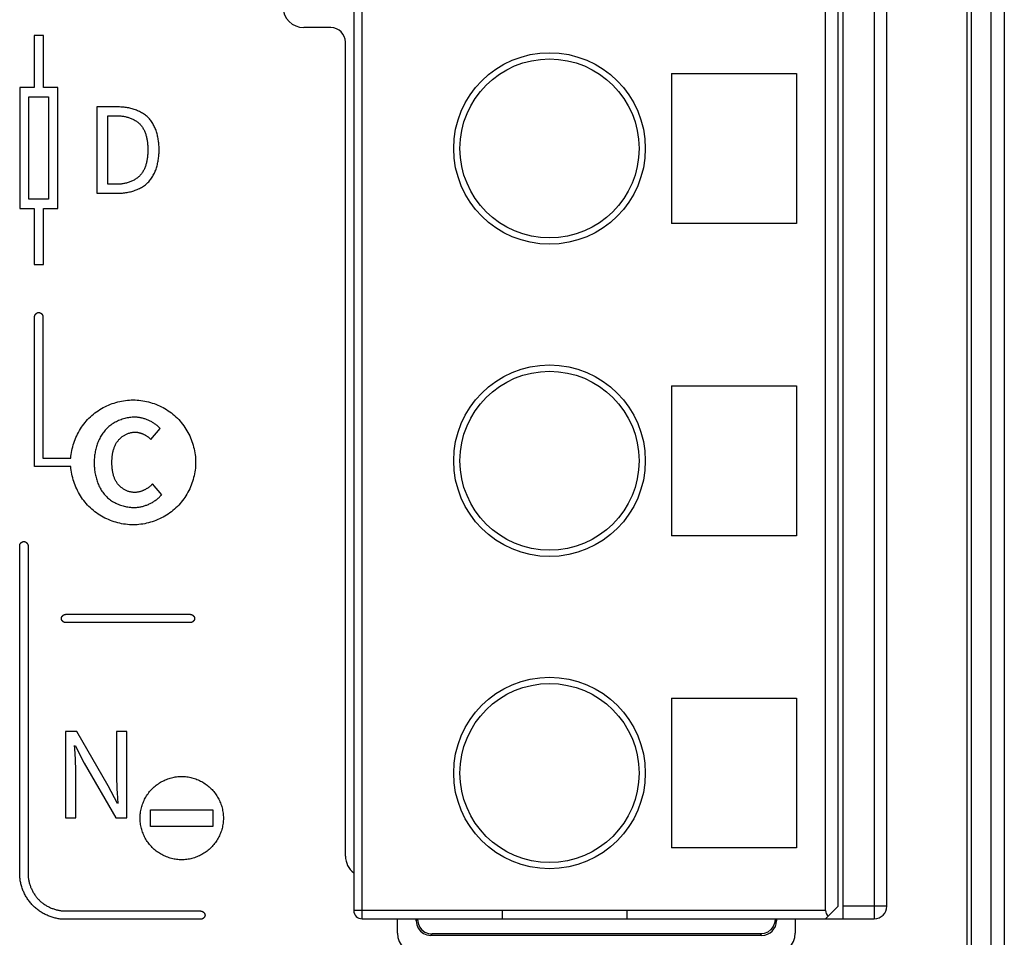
# Model space of a CAD drawing. Header units: millimetres. Extents: x -245 to 2192, y -983 to -162.
# Tile 25 of 48: x 1376 to 1400, y -488 to -466. Entities that reach past the tile are written whole.
import ezdxf

# ---------------------------------------------------------------- set-up
doc = ezdxf.new("R2010")
doc.units = ezdxf.units.MM
doc.header["$LTSCALE"] = 30.734
doc.layers.get('0').update_dxf_attribs({"linetype": 'CONTINUOUS'})
doc.layers.add('00_COMPONENTS', color=7, linetype='CONTINUOUS')

msp = doc.modelspace()

# ---------------------------------------------------------------- linework, layer by layer
at = {"color": 7, "linetype": 'Continuous'}
for p, q in [((1398.777, -514.227), (1398.777, -381.653)), ((1398.875, -514.227), (1398.875, -381.653)), ((1399.344, -381.653), (1399.344, -511.915)), ((1399.666, -381.653), (1399.666, -511.915)), ((1376.369, -466.803), (1376.369, -468.054)), ((1376.592, -466.803), (1376.369, -466.803)), ((1376.592, -468.054), (1376.592, -466.803)), ((1376.023, -468.054), (1376.023, -470.956)), ((1376.369, -468.054), (1376.023, -468.054)), ((1376.939, -468.054), (1376.592, -468.054)), ((1376.939, -470.956), (1376.939, -468.054)), ((1376.246, -470.733), (1376.246, -468.277)), ((1376.246, -468.277), (1376.715, -468.277)), ((1376.715, -468.277), (1376.715, -470.733)), ((1377.875, -468.519), (1377.875, -470.588)), ((1378.394, -468.519), (1377.875, -468.519)), ((1378.138, -470.373), (1378.138, -468.731)), ((1378.138, -468.731), (1378.372, -468.731)), ((1378.372, -470.373), (1378.138, -470.373)), ((1377.875, -470.588), (1378.406, -470.588)), ((1376.023, -470.956), (1376.369, -470.956)), ((1376.715, -470.733), (1376.246, -470.733)), ((1376.369, -470.956), (1376.369, -472.304)), ((1376.592, -472.304), (1376.592, -470.956)), ((1376.592, -470.956), (1376.939, -470.956)), ((1376.369, -472.304), (1376.592, -472.304)), ((1376.381, -477.153), (1376.381, -473.553)), ((1376.581, -473.553), (1376.581, -476.953)), ((1379.175, -476.503), (1379.395, -476.238)), ((1376.581, -476.953), (1377.251, -476.953)), ((1377.251, -477.153), (1376.381, -477.153)), ((1379.434, -477.83), (1379.214, -477.57)), ((1376.023, -486.928), (1376.023, -479.053)), ((1376.223, -479.053), (1376.223, -486.928)), ((1377.123, -480.703), (1380.123, -480.703)), ((1380.123, -480.903), (1377.123, -480.903)), ((1377.123, -483.519), (1377.123, -485.588)), ((1377.394, -483.519), (1377.123, -483.519)), ((1378.147, -484.823), (1377.394, -483.519)), ((1378.348, -483.519), (1378.348, -484.594)), ((1378.596, -483.519), (1378.348, -483.519)), ((1378.596, -485.588), (1378.596, -483.519)), ((1377.345, -483.936), (1377.34, -483.855)), ((1377.36, -484.178), (1377.345, -483.936)), ((1377.352, -483.855), (1377.575, -484.281)), ((1377.575, -484.281), (1378.328, -485.588)), ((1377.371, -485.588), (1377.371, -484.501)), ((1378.368, -485.249), (1378.147, -484.823)), ((1378.363, -484.987), (1378.382, -485.249)), ((1377.123, -485.588), (1377.371, -485.588)), ((1378.328, -485.588), (1378.596, -485.588)), ((1379.164, -485.798), (1379.164, -485.398)), ((1379.164, -485.398), (1380.664, -485.398)), ((1380.664, -485.398), (1380.664, -485.798)), ((1380.664, -485.798), (1379.164, -485.798)), ((1377.123, -487.828), (1380.373, -487.828)), ((1380.373, -488.028), (1377.123, -488.028))]:
    msp.add_line(p, q, dxfattribs=at)
for points in [[(1379.371, -469.546), (1379.371, -469.52), (1379.37, -469.493), (1379.369, -469.465), (1379.367, -469.438), (1379.365, -469.411), (1379.363, -469.383), (1379.36, -469.356), (1379.356, -469.328), (1379.352, -469.301), (1379.347, -469.273), (1379.342, -469.246), (1379.336, -469.219), (1379.33, -469.192), (1379.323, -469.165), (1379.315, -469.138), (1379.307, -469.112), (1379.298, -469.085), (1379.289, -469.06), (1379.278, -469.034), (1379.268, -469.009), (1379.256, -468.984), (1379.244, -468.96), (1379.231, -468.936), (1379.218, -468.913), (1379.203, -468.89), (1379.188, -468.868), (1379.173, -468.847), (1379.156, -468.826), (1379.139, -468.806), (1379.121, -468.786), (1379.102, -468.767), (1379.082, -468.749), (1379.062, -468.732), (1379.041, -468.715), (1379.019, -468.699), (1378.997, -468.684), (1378.974, -468.67), (1378.951, -468.656), (1378.927, -468.643), (1378.902, -468.631), (1378.877, -468.619), (1378.852, -468.608), (1378.826, -468.597), (1378.8, -468.588), (1378.774, -468.579), (1378.748, -468.57), (1378.721, -468.563), (1378.694, -468.556), (1378.667, -468.549), (1378.64, -468.543), (1378.612, -468.538), (1378.585, -468.534), (1378.557, -468.53), (1378.53, -468.526), (1378.503, -468.524), (1378.475, -468.522), (1378.448, -468.52), (1378.421, -468.519), (1378.394, -468.519)], [(1378.372, -468.731), (1378.392, -468.731), (1378.413, -468.732), (1378.433, -468.733), (1378.454, -468.735), (1378.475, -468.737), (1378.495, -468.74), (1378.516, -468.743), (1378.537, -468.746), (1378.558, -468.751), (1378.578, -468.755), (1378.599, -468.761), (1378.619, -468.766), (1378.639, -468.772), (1378.659, -468.779), (1378.679, -468.786), (1378.699, -468.794), (1378.718, -468.802), (1378.737, -468.811), (1378.756, -468.82), (1378.774, -468.83), (1378.792, -468.84), (1378.81, -468.851), (1378.827, -468.863), (1378.844, -468.874), (1378.86, -468.887), (1378.875, -468.9), (1378.891, -468.913), (1378.905, -468.927), (1378.919, -468.942), (1378.932, -468.957), (1378.945, -468.973), (1378.957, -468.989), (1378.969, -469.005), (1378.98, -469.022), (1378.99, -469.04), (1379, -469.058), (1379.009, -469.076), (1379.018, -469.095), (1379.026, -469.114), (1379.034, -469.133), (1379.041, -469.153), (1379.048, -469.172), (1379.054, -469.192), (1379.06, -469.213), (1379.065, -469.233), (1379.07, -469.254), (1379.075, -469.274), (1379.079, -469.295), (1379.082, -469.316), (1379.086, -469.337), (1379.089, -469.358), (1379.091, -469.38), (1379.093, -469.401), (1379.095, -469.422), (1379.097, -469.443), (1379.098, -469.464), (1379.099, -469.485), (1379.099, -469.505), (1379.1, -469.526), (1379.1, -469.546)], [(1379.1, -469.546), (1379.1, -469.567), (1379.099, -469.588), (1379.099, -469.609), (1379.098, -469.63), (1379.097, -469.651), (1379.095, -469.672), (1379.093, -469.693), (1379.091, -469.714), (1379.089, -469.735), (1379.086, -469.757), (1379.082, -469.778), (1379.079, -469.799), (1379.075, -469.82), (1379.07, -469.841), (1379.065, -469.861), (1379.06, -469.882), (1379.054, -469.902), (1379.048, -469.923), (1379.041, -469.943), (1379.034, -469.962), (1379.026, -469.982), (1379.018, -470.001), (1379.009, -470.02), (1379, -470.038), (1378.99, -470.056), (1378.98, -470.074), (1378.969, -470.091), (1378.957, -470.108), (1378.945, -470.124), (1378.932, -470.14), (1378.919, -470.156), (1378.905, -470.171), (1378.89, -470.186), (1378.874, -470.2), (1378.858, -470.213), (1378.841, -470.226), (1378.823, -470.239), (1378.806, -470.251), (1378.787, -470.262), (1378.769, -470.273), (1378.75, -470.283), (1378.73, -470.293), (1378.71, -470.302), (1378.69, -470.311), (1378.67, -470.319), (1378.649, -470.326), (1378.628, -470.333), (1378.607, -470.34), (1378.586, -470.346), (1378.565, -470.351), (1378.543, -470.356), (1378.522, -470.36), (1378.5, -470.363), (1378.479, -470.366), (1378.457, -470.369), (1378.436, -470.371), (1378.414, -470.372), (1378.393, -470.373), (1378.372, -470.373)], [(1378.406, -470.588), (1378.433, -470.587), (1378.461, -470.586), (1378.489, -470.585), (1378.517, -470.582), (1378.545, -470.579), (1378.573, -470.575), (1378.601, -470.571), (1378.629, -470.566), (1378.657, -470.56), (1378.685, -470.553), (1378.712, -470.546), (1378.74, -470.538), (1378.767, -470.529), (1378.794, -470.52), (1378.821, -470.51), (1378.847, -470.499), (1378.873, -470.488), (1378.898, -470.475), (1378.923, -470.462), (1378.948, -470.449), (1378.972, -470.434), (1378.996, -470.419), (1379.018, -470.403), (1379.041, -470.386), (1379.062, -470.369), (1379.083, -470.351), (1379.103, -470.332), (1379.122, -470.313), (1379.14, -470.293), (1379.157, -470.272), (1379.174, -470.251), (1379.19, -470.229), (1379.205, -470.207), (1379.219, -470.184), (1379.232, -470.16), (1379.245, -470.136), (1379.257, -470.112), (1379.269, -470.087), (1379.279, -470.062), (1379.289, -470.036), (1379.299, -470.01), (1379.308, -469.984), (1379.316, -469.957), (1379.323, -469.93), (1379.33, -469.903), (1379.336, -469.876), (1379.342, -469.848), (1379.347, -469.821), (1379.352, -469.793), (1379.356, -469.766), (1379.36, -469.738), (1379.363, -469.71), (1379.365, -469.683), (1379.367, -469.655), (1379.369, -469.628), (1379.37, -469.601), (1379.371, -469.573), (1379.371, -469.546)], [(1376.381, -473.553), (1376.381, -473.551), (1376.381, -473.548), (1376.381, -473.546), (1376.382, -473.543), (1376.382, -473.54), (1376.383, -473.538), (1376.383, -473.535), (1376.384, -473.532), (1376.385, -473.53), (1376.386, -473.527), (1376.387, -473.524), (1376.388, -473.522), (1376.389, -473.519), (1376.391, -473.517), (1376.392, -473.514), (1376.393, -473.512), (1376.395, -473.509), (1376.396, -473.507), (1376.398, -473.504), (1376.4, -473.502), (1376.401, -473.499), (1376.403, -473.497), (1376.405, -473.495), (1376.407, -473.492), (1376.409, -473.49), (1376.411, -473.488), (1376.413, -473.486), (1376.415, -473.484), (1376.418, -473.482), (1376.42, -473.48), (1376.422, -473.478), (1376.424, -473.476), (1376.427, -473.474), (1376.429, -473.472), (1376.432, -473.471), (1376.434, -473.469), (1376.436, -473.467), (1376.439, -473.466), (1376.442, -473.464), (1376.444, -473.463), (1376.447, -473.462), (1376.449, -473.461), (1376.452, -473.46), (1376.454, -473.459), (1376.457, -473.458), (1376.46, -473.457), (1376.462, -473.456), (1376.465, -473.455), (1376.468, -473.455), (1376.47, -473.454), (1376.473, -473.454), (1376.476, -473.454), (1376.478, -473.454), (1376.481, -473.453)], [(1376.481, -473.453), (1376.484, -473.454), (1376.486, -473.454), (1376.489, -473.454), (1376.491, -473.454), (1376.494, -473.455), (1376.497, -473.455), (1376.499, -473.456), (1376.502, -473.457), (1376.505, -473.458), (1376.507, -473.459), (1376.51, -473.46), (1376.513, -473.461), (1376.515, -473.462), (1376.518, -473.463), (1376.52, -473.464), (1376.523, -473.466), (1376.525, -473.467), (1376.528, -473.469), (1376.53, -473.471), (1376.533, -473.472), (1376.535, -473.474), (1376.537, -473.476), (1376.54, -473.478), (1376.542, -473.48), (1376.544, -473.482), (1376.546, -473.484), (1376.549, -473.486), (1376.551, -473.488), (1376.553, -473.49), (1376.555, -473.492), (1376.557, -473.495), (1376.559, -473.497), (1376.56, -473.499), (1376.562, -473.502), (1376.564, -473.504), (1376.565, -473.507), (1376.567, -473.509), (1376.568, -473.512), (1376.57, -473.514), (1376.571, -473.517), (1376.573, -473.519), (1376.574, -473.522), (1376.575, -473.524), (1376.576, -473.527), (1376.577, -473.53), (1376.578, -473.532), (1376.578, -473.535), (1376.579, -473.538), (1376.58, -473.54), (1376.58, -473.543), (1376.58, -473.546), (1376.581, -473.548), (1376.581, -473.551), (1376.581, -473.553)], [(1377.251, -476.953), (1377.255, -476.908), (1377.26, -476.862), (1377.267, -476.816), (1377.275, -476.771), (1377.285, -476.726), (1377.296, -476.68), (1377.309, -476.636), (1377.323, -476.591), (1377.338, -476.547), (1377.355, -476.503), (1377.373, -476.46), (1377.392, -476.417), (1377.413, -476.374), (1377.435, -476.333), (1377.458, -476.292), (1377.482, -476.251), (1377.508, -476.212), (1377.535, -476.173), (1377.563, -476.135), (1377.592, -476.098), (1377.623, -476.062), (1377.654, -476.027), (1377.687, -475.993), (1377.721, -475.96), (1377.756, -475.928), (1377.792, -475.898), (1377.829, -475.868), (1377.867, -475.84), (1377.906, -475.813), (1377.946, -475.787), (1377.987, -475.763), (1378.028, -475.739), (1378.07, -475.717), (1378.113, -475.697), (1378.156, -475.677), (1378.2, -475.66), (1378.244, -475.643), (1378.289, -475.628), (1378.334, -475.614), (1378.379, -475.601), (1378.425, -475.59), (1378.471, -475.581), (1378.517, -475.572), (1378.563, -475.566), (1378.609, -475.56), (1378.656, -475.557), (1378.702, -475.554), (1378.748, -475.553)], [(1378.748, -475.553), (1378.794, -475.554), (1378.84, -475.557), (1378.886, -475.56), (1378.932, -475.566), (1378.978, -475.572), (1379.024, -475.581), (1379.07, -475.59), (1379.116, -475.601), (1379.161, -475.614), (1379.206, -475.628), (1379.251, -475.643), (1379.295, -475.66), (1379.339, -475.678), (1379.382, -475.697), (1379.425, -475.717), (1379.467, -475.739), (1379.508, -475.763), (1379.549, -475.787), (1379.589, -475.813), (1379.628, -475.84), (1379.666, -475.868), (1379.703, -475.897), (1379.739, -475.928), (1379.775, -475.96), (1379.809, -475.993), (1379.842, -476.027), (1379.873, -476.062), (1379.904, -476.098), (1379.933, -476.135), (1379.962, -476.174), (1379.989, -476.213), (1380.014, -476.253), (1380.039, -476.293), (1380.062, -476.335), (1380.084, -476.377), (1380.105, -476.419), (1380.124, -476.463), (1380.142, -476.506), (1380.159, -476.551), (1380.174, -476.595), (1380.188, -476.64), (1380.2, -476.686), (1380.211, -476.731), (1380.221, -476.777), (1380.229, -476.823), (1380.236, -476.869), (1380.241, -476.915), (1380.245, -476.961), (1380.247, -477.007), (1380.248, -477.053)], [(1378.782, -475.97), (1378.753, -475.97), (1378.723, -475.972), (1378.693, -475.974), (1378.663, -475.978), (1378.633, -475.982), (1378.603, -475.988), (1378.574, -475.994), (1378.544, -476.001), (1378.515, -476.01), (1378.485, -476.019), (1378.456, -476.029), (1378.428, -476.04), (1378.399, -476.052), (1378.371, -476.064), (1378.344, -476.078), (1378.317, -476.092), (1378.29, -476.107), (1378.264, -476.123), (1378.238, -476.14), (1378.214, -476.158), (1378.189, -476.176), (1378.166, -476.195), (1378.143, -476.215), (1378.12, -476.236), (1378.099, -476.258), (1378.079, -476.28), (1378.059, -476.302), (1378.04, -476.326), (1378.022, -476.35), (1378.005, -476.374), (1377.989, -476.399), (1377.973, -476.425), (1377.958, -476.451), (1377.944, -476.478), (1377.931, -476.505), (1377.918, -476.533), (1377.906, -476.56), (1377.895, -476.589), (1377.885, -476.617), (1377.875, -476.646), (1377.866, -476.675), (1377.858, -476.704), (1377.85, -476.734), (1377.844, -476.764), (1377.837, -476.793), (1377.832, -476.823), (1377.827, -476.853), (1377.823, -476.883), (1377.819, -476.913), (1377.817, -476.943), (1377.814, -476.973), (1377.813, -477.003), (1377.812, -477.032), (1377.812, -477.062)], [(1379.395, -476.238), (1379.381, -476.224), (1379.368, -476.211), (1379.353, -476.198), (1379.339, -476.185), (1379.324, -476.172), (1379.309, -476.16), (1379.293, -476.148), (1379.277, -476.137), (1379.261, -476.125), (1379.245, -476.114), (1379.228, -476.104), (1379.211, -476.094), (1379.194, -476.084), (1379.177, -476.074), (1379.159, -476.065), (1379.141, -476.056), (1379.123, -476.048), (1379.105, -476.04), (1379.087, -476.032), (1379.068, -476.025), (1379.05, -476.018), (1379.031, -476.011), (1379.012, -476.005), (1378.993, -476), (1378.974, -475.995), (1378.955, -475.99), (1378.936, -475.986), (1378.917, -475.982), (1378.898, -475.979), (1378.878, -475.976), (1378.859, -475.974), (1378.84, -475.972), (1378.821, -475.971), (1378.802, -475.97), (1378.782, -475.97)], [(1378.238, -477.048), (1378.238, -477.029), (1378.238, -477.011), (1378.239, -476.992), (1378.24, -476.974), (1378.241, -476.955), (1378.243, -476.936), (1378.244, -476.917), (1378.246, -476.899), (1378.249, -476.88), (1378.252, -476.861), (1378.255, -476.842), (1378.258, -476.824), (1378.262, -476.805), (1378.266, -476.787), (1378.271, -476.769), (1378.276, -476.75), (1378.282, -476.732), (1378.288, -476.715), (1378.294, -476.697), (1378.301, -476.679), (1378.308, -476.662), (1378.316, -476.645), (1378.324, -476.628), (1378.333, -476.612), (1378.342, -476.596), (1378.351, -476.58), (1378.362, -476.564), (1378.373, -476.549), (1378.384, -476.534), (1378.396, -476.52), (1378.407, -476.507), (1378.419, -476.494), (1378.432, -476.482), (1378.444, -476.47), (1378.457, -476.458), (1378.471, -476.447), (1378.485, -476.436), (1378.499, -476.426), (1378.514, -476.416), (1378.529, -476.407), (1378.544, -476.398), (1378.559, -476.389), (1378.575, -476.381), (1378.591, -476.374), (1378.607, -476.367), (1378.623, -476.36), (1378.639, -476.354), (1378.656, -476.349), (1378.673, -476.344), (1378.689, -476.34), (1378.706, -476.336), (1378.723, -476.334), (1378.74, -476.331), (1378.757, -476.33), (1378.774, -476.329), (1378.791, -476.328)], [(1378.791, -476.328), (1378.802, -476.328), (1378.814, -476.329), (1378.825, -476.33), (1378.836, -476.331), (1378.848, -476.332), (1378.859, -476.334), (1378.871, -476.336), (1378.882, -476.338), (1378.893, -476.341), (1378.904, -476.344), (1378.916, -476.347), (1378.927, -476.351), (1378.938, -476.354), (1378.949, -476.358), (1378.96, -476.362), (1378.971, -476.367), (1378.982, -476.372), (1378.992, -476.376), (1379.003, -476.381), (1379.014, -476.387), (1379.024, -476.392), (1379.034, -476.398), (1379.045, -476.404), (1379.055, -476.41), (1379.065, -476.416), (1379.075, -476.423), (1379.085, -476.429), (1379.094, -476.436), (1379.104, -476.443), (1379.113, -476.45), (1379.123, -476.457), (1379.132, -476.465), (1379.141, -476.472), (1379.149, -476.48), (1379.158, -476.487), (1379.166, -476.495), (1379.175, -476.503)], [(1377.812, -477.062), (1377.812, -477.091), (1377.813, -477.121), (1377.814, -477.15), (1377.816, -477.18), (1377.819, -477.21), (1377.822, -477.24), (1377.826, -477.27), (1377.831, -477.299), (1377.836, -477.329), (1377.842, -477.359), (1377.849, -477.388), (1377.856, -477.418), (1377.864, -477.447), (1377.872, -477.476), (1377.882, -477.505), (1377.892, -477.533), (1377.903, -477.561), (1377.914, -477.589), (1377.926, -477.616), (1377.939, -477.643), (1377.953, -477.67), (1377.968, -477.696), (1377.983, -477.721), (1377.999, -477.746), (1378.016, -477.77), (1378.034, -477.794), (1378.052, -477.817), (1378.072, -477.839), (1378.092, -477.861), (1378.113, -477.882), (1378.135, -477.902), (1378.158, -477.921), (1378.181, -477.94), (1378.205, -477.958), (1378.23, -477.975), (1378.255, -477.991), (1378.281, -478.006), (1378.307, -478.021), (1378.334, -478.035), (1378.362, -478.048), (1378.389, -478.06), (1378.418, -478.071), (1378.446, -478.082), (1378.475, -478.091), (1378.504, -478.1), (1378.533, -478.107), (1378.562, -478.114), (1378.591, -478.12), (1378.621, -478.125), (1378.651, -478.13), (1378.68, -478.133), (1378.71, -478.135), (1378.739, -478.137), (1378.768, -478.137)], [(1378.782, -477.776), (1378.765, -477.776), (1378.748, -477.775), (1378.731, -477.773), (1378.714, -477.771), (1378.697, -477.768), (1378.68, -477.764), (1378.663, -477.76), (1378.647, -477.755), (1378.63, -477.75), (1378.614, -477.744), (1378.597, -477.737), (1378.581, -477.73), (1378.565, -477.722), (1378.549, -477.714), (1378.534, -477.706), (1378.519, -477.697), (1378.504, -477.687), (1378.489, -477.677), (1378.475, -477.667), (1378.461, -477.656), (1378.447, -477.644), (1378.434, -477.633), (1378.422, -477.621), (1378.409, -477.608), (1378.398, -477.595), (1378.386, -477.582), (1378.375, -477.568), (1378.364, -477.553), (1378.354, -477.539), (1378.344, -477.523), (1378.335, -477.508), (1378.326, -477.492), (1378.318, -477.476), (1378.31, -477.459), (1378.303, -477.443), (1378.297, -477.426), (1378.29, -477.409), (1378.284, -477.392), (1378.279, -477.374), (1378.274, -477.357), (1378.269, -477.339), (1378.265, -477.321), (1378.261, -477.303), (1378.257, -477.285), (1378.254, -477.267), (1378.251, -477.248), (1378.249, -477.23), (1378.246, -477.212), (1378.245, -477.193), (1378.243, -477.175), (1378.241, -477.157), (1378.24, -477.138), (1378.239, -477.12), (1378.239, -477.102), (1378.238, -477.084), (1378.238, -477.066), (1378.238, -477.048)], [(1380.248, -477.053), (1380.247, -477.099), (1380.245, -477.146), (1380.241, -477.192), (1380.236, -477.238), (1380.229, -477.284), (1380.221, -477.33), (1380.211, -477.376), (1380.2, -477.421), (1380.188, -477.467), (1380.174, -477.512), (1380.159, -477.556), (1380.142, -477.601), (1380.124, -477.644), (1380.105, -477.688), (1380.084, -477.73), (1380.062, -477.772), (1380.039, -477.814), (1380.014, -477.854), (1379.989, -477.894), (1379.962, -477.933), (1379.933, -477.971), (1379.904, -478.009), (1379.873, -478.045), (1379.842, -478.08), (1379.809, -478.114), (1379.775, -478.147), (1379.739, -478.179), (1379.703, -478.21), (1379.666, -478.239), (1379.628, -478.267), (1379.589, -478.294), (1379.549, -478.32), (1379.508, -478.344), (1379.467, -478.368), (1379.425, -478.389), (1379.382, -478.41), (1379.339, -478.429), (1379.295, -478.447), (1379.251, -478.464), (1379.206, -478.479), (1379.161, -478.493), (1379.116, -478.506), (1379.07, -478.517), (1379.024, -478.526), (1378.978, -478.535), (1378.932, -478.541), (1378.886, -478.547), (1378.84, -478.55), (1378.794, -478.553), (1378.748, -478.553)], [(1378.748, -478.553), (1378.702, -478.553), (1378.656, -478.55), (1378.609, -478.547), (1378.563, -478.541), (1378.517, -478.535), (1378.471, -478.526), (1378.425, -478.517), (1378.379, -478.506), (1378.334, -478.493), (1378.289, -478.479), (1378.244, -478.464), (1378.2, -478.447), (1378.156, -478.429), (1378.113, -478.41), (1378.07, -478.39), (1378.028, -478.368), (1377.987, -478.344), (1377.946, -478.32), (1377.906, -478.294), (1377.867, -478.267), (1377.829, -478.239), (1377.792, -478.209), (1377.756, -478.179), (1377.721, -478.147), (1377.687, -478.114), (1377.654, -478.08), (1377.623, -478.045), (1377.592, -478.009), (1377.563, -477.972), (1377.535, -477.934), (1377.508, -477.895), (1377.482, -477.856), (1377.458, -477.815), (1377.435, -477.774), (1377.413, -477.733), (1377.392, -477.69), (1377.373, -477.647), (1377.355, -477.604), (1377.338, -477.56), (1377.323, -477.516), (1377.309, -477.471), (1377.296, -477.427), (1377.285, -477.381), (1377.275, -477.336), (1377.267, -477.29), (1377.26, -477.245), (1377.255, -477.199), (1377.251, -477.153)], [(1379.214, -477.57), (1379.205, -477.579), (1379.197, -477.588), (1379.187, -477.597), (1379.178, -477.606), (1379.169, -477.614), (1379.159, -477.623), (1379.149, -477.631), (1379.139, -477.639), (1379.129, -477.647), (1379.118, -477.655), (1379.107, -477.663), (1379.097, -477.67), (1379.086, -477.678), (1379.075, -477.685), (1379.063, -477.692), (1379.052, -477.698), (1379.041, -477.705), (1379.029, -477.711), (1379.017, -477.717), (1379.006, -477.722), (1378.994, -477.728), (1378.982, -477.733), (1378.97, -477.738), (1378.957, -477.743), (1378.945, -477.747), (1378.933, -477.751), (1378.921, -477.755), (1378.908, -477.759), (1378.896, -477.762), (1378.883, -477.765), (1378.871, -477.767), (1378.858, -477.77), (1378.845, -477.771), (1378.833, -477.773), (1378.82, -477.774), (1378.808, -477.775), (1378.795, -477.776), (1378.782, -477.776)], [(1378.768, -478.137), (1378.789, -478.137), (1378.809, -478.136), (1378.83, -478.135), (1378.85, -478.133), (1378.871, -478.13), (1378.891, -478.127), (1378.912, -478.124), (1378.933, -478.12), (1378.953, -478.115), (1378.974, -478.11), (1378.994, -478.105), (1379.014, -478.099), (1379.034, -478.092), (1379.055, -478.085), (1379.074, -478.078), (1379.094, -478.07), (1379.114, -478.062), (1379.133, -478.053), (1379.153, -478.044), (1379.172, -478.034), (1379.19, -478.024), (1379.209, -478.014), (1379.227, -478.003), (1379.245, -477.992), (1379.263, -477.98), (1379.28, -477.968), (1379.297, -477.956), (1379.314, -477.943), (1379.331, -477.93), (1379.347, -477.917), (1379.362, -477.903), (1379.378, -477.889), (1379.392, -477.875), (1379.407, -477.86), (1379.421, -477.845), (1379.434, -477.83)], [(1376.023, -479.053), (1376.023, -479.051), (1376.023, -479.048), (1376.023, -479.046), (1376.024, -479.043), (1376.024, -479.04), (1376.025, -479.038), (1376.026, -479.035), (1376.026, -479.032), (1376.027, -479.03), (1376.028, -479.027), (1376.029, -479.024), (1376.03, -479.022), (1376.031, -479.019), (1376.033, -479.017), (1376.034, -479.014), (1376.035, -479.012), (1376.037, -479.009), (1376.038, -479.007), (1376.04, -479.004), (1376.042, -479.002), (1376.044, -478.999), (1376.045, -478.997), (1376.047, -478.995), (1376.049, -478.992), (1376.051, -478.99), (1376.053, -478.988), (1376.055, -478.986), (1376.057, -478.984), (1376.06, -478.982), (1376.062, -478.98), (1376.064, -478.978), (1376.066, -478.976), (1376.069, -478.974), (1376.071, -478.972), (1376.074, -478.971), (1376.076, -478.969), (1376.079, -478.967), (1376.081, -478.966), (1376.084, -478.964), (1376.086, -478.963), (1376.089, -478.962), (1376.091, -478.961), (1376.094, -478.96), (1376.097, -478.959), (1376.099, -478.958), (1376.102, -478.957), (1376.104, -478.956), (1376.107, -478.955), (1376.11, -478.955), (1376.112, -478.954), (1376.115, -478.954), (1376.118, -478.954), (1376.12, -478.954), (1376.123, -478.953)], [(1376.123, -478.953), (1376.126, -478.954), (1376.128, -478.954), (1376.131, -478.954), (1376.134, -478.954), (1376.136, -478.955), (1376.139, -478.955), (1376.141, -478.956), (1376.144, -478.957), (1376.147, -478.958), (1376.149, -478.959), (1376.152, -478.96), (1376.155, -478.961), (1376.157, -478.962), (1376.16, -478.963), (1376.162, -478.964), (1376.165, -478.966), (1376.167, -478.967), (1376.17, -478.969), (1376.172, -478.971), (1376.175, -478.972), (1376.177, -478.974), (1376.179, -478.976), (1376.182, -478.978), (1376.184, -478.98), (1376.186, -478.982), (1376.189, -478.984), (1376.191, -478.986), (1376.193, -478.988), (1376.195, -478.99), (1376.197, -478.992), (1376.199, -478.995), (1376.201, -478.997), (1376.202, -478.999), (1376.204, -479.002), (1376.206, -479.004), (1376.208, -479.007), (1376.209, -479.009), (1376.211, -479.012), (1376.212, -479.014), (1376.213, -479.017), (1376.215, -479.019), (1376.216, -479.022), (1376.217, -479.024), (1376.218, -479.027), (1376.219, -479.03), (1376.22, -479.032), (1376.22, -479.035), (1376.221, -479.038), (1376.222, -479.04), (1376.222, -479.043), (1376.223, -479.046), (1376.223, -479.048), (1376.223, -479.051), (1376.223, -479.053)], [(1377.023, -480.803), (1377.023, -480.801), (1377.023, -480.798), (1377.023, -480.796), (1377.024, -480.793), (1377.024, -480.79), (1377.025, -480.788), (1377.026, -480.785), (1377.026, -480.782), (1377.027, -480.78), (1377.028, -480.777), (1377.029, -480.774), (1377.03, -480.772), (1377.031, -480.769), (1377.033, -480.767), (1377.034, -480.764), (1377.035, -480.762), (1377.037, -480.759), (1377.038, -480.757), (1377.04, -480.754), (1377.042, -480.752), (1377.044, -480.749), (1377.045, -480.747), (1377.047, -480.745), (1377.049, -480.742), (1377.051, -480.74), (1377.053, -480.738), (1377.055, -480.736), (1377.057, -480.734), (1377.06, -480.732), (1377.062, -480.73), (1377.064, -480.728), (1377.066, -480.726), (1377.069, -480.724), (1377.071, -480.722), (1377.074, -480.721), (1377.076, -480.719), (1377.079, -480.717), (1377.081, -480.716), (1377.084, -480.714), (1377.086, -480.713), (1377.089, -480.712), (1377.091, -480.711), (1377.094, -480.71), (1377.097, -480.709), (1377.099, -480.708), (1377.102, -480.707), (1377.104, -480.706), (1377.107, -480.705), (1377.11, -480.705), (1377.112, -480.704), (1377.115, -480.704), (1377.118, -480.704), (1377.12, -480.704), (1377.123, -480.703)], [(1377.123, -480.903), (1377.12, -480.903), (1377.118, -480.903), (1377.115, -480.903), (1377.112, -480.903), (1377.11, -480.902), (1377.107, -480.902), (1377.104, -480.901), (1377.102, -480.9), (1377.099, -480.899), (1377.097, -480.898), (1377.094, -480.897), (1377.091, -480.896), (1377.089, -480.895), (1377.086, -480.894), (1377.084, -480.893), (1377.081, -480.891), (1377.079, -480.89), (1377.076, -480.888), (1377.074, -480.886), (1377.071, -480.885), (1377.069, -480.883), (1377.066, -480.881), (1377.064, -480.879), (1377.062, -480.877), (1377.06, -480.875), (1377.057, -480.873), (1377.055, -480.871), (1377.053, -480.869), (1377.051, -480.867), (1377.049, -480.865), (1377.047, -480.862), (1377.045, -480.86), (1377.044, -480.858), (1377.042, -480.855), (1377.04, -480.853), (1377.038, -480.85), (1377.037, -480.848), (1377.035, -480.845), (1377.034, -480.843), (1377.033, -480.84), (1377.031, -480.838), (1377.03, -480.835), (1377.029, -480.833), (1377.028, -480.83), (1377.027, -480.827), (1377.026, -480.825), (1377.026, -480.822), (1377.025, -480.819), (1377.024, -480.817), (1377.024, -480.814), (1377.023, -480.811), (1377.023, -480.809), (1377.023, -480.806), (1377.023, -480.803)], [(1380.123, -480.703), (1380.126, -480.704), (1380.128, -480.704), (1380.131, -480.704), (1380.134, -480.704), (1380.136, -480.705), (1380.139, -480.705), (1380.141, -480.706), (1380.144, -480.707), (1380.147, -480.708), (1380.149, -480.709), (1380.152, -480.71), (1380.155, -480.711), (1380.157, -480.712), (1380.16, -480.713), (1380.162, -480.714), (1380.165, -480.716), (1380.167, -480.717), (1380.17, -480.719), (1380.172, -480.721), (1380.175, -480.722), (1380.177, -480.724), (1380.179, -480.726), (1380.182, -480.728), (1380.184, -480.73), (1380.186, -480.732), (1380.189, -480.734), (1380.191, -480.736), (1380.193, -480.738), (1380.195, -480.74), (1380.197, -480.742), (1380.199, -480.745), (1380.201, -480.747), (1380.202, -480.749), (1380.204, -480.752), (1380.206, -480.754), (1380.208, -480.757), (1380.209, -480.759), (1380.211, -480.762), (1380.212, -480.764), (1380.213, -480.767), (1380.215, -480.769), (1380.216, -480.772), (1380.217, -480.774), (1380.218, -480.777), (1380.219, -480.78), (1380.22, -480.782), (1380.22, -480.785), (1380.221, -480.788), (1380.222, -480.79), (1380.222, -480.793), (1380.223, -480.796), (1380.223, -480.798), (1380.223, -480.801), (1380.223, -480.803)], [(1380.223, -480.803), (1380.223, -480.806), (1380.223, -480.809), (1380.223, -480.811), (1380.222, -480.814), (1380.222, -480.817), (1380.221, -480.819), (1380.22, -480.822), (1380.22, -480.825), (1380.219, -480.827), (1380.218, -480.83), (1380.217, -480.833), (1380.216, -480.835), (1380.215, -480.838), (1380.213, -480.84), (1380.212, -480.843), (1380.211, -480.845), (1380.209, -480.848), (1380.208, -480.85), (1380.206, -480.853), (1380.204, -480.855), (1380.202, -480.858), (1380.201, -480.86), (1380.199, -480.862), (1380.197, -480.865), (1380.195, -480.867), (1380.193, -480.869), (1380.191, -480.871), (1380.189, -480.873), (1380.186, -480.875), (1380.184, -480.877), (1380.182, -480.879), (1380.179, -480.881), (1380.177, -480.883), (1380.175, -480.885), (1380.172, -480.886), (1380.17, -480.888), (1380.167, -480.89), (1380.165, -480.891), (1380.162, -480.893), (1380.16, -480.894), (1380.157, -480.895), (1380.155, -480.896), (1380.152, -480.897), (1380.149, -480.898), (1380.147, -480.899), (1380.144, -480.9), (1380.141, -480.901), (1380.139, -480.902), (1380.136, -480.902), (1380.134, -480.903), (1380.131, -480.903), (1380.128, -480.903), (1380.126, -480.903), (1380.123, -480.903)], [(1377.371, -484.501), (1377.371, -484.461), (1377.371, -484.42), (1377.37, -484.38), (1377.368, -484.34), (1377.367, -484.299), (1377.365, -484.259), (1377.36, -484.178)], [(1378.348, -484.594), (1378.348, -484.638), (1378.349, -484.682), (1378.35, -484.725), (1378.352, -484.769), (1378.353, -484.813), (1378.356, -484.856), (1378.358, -484.9), (1378.363, -484.987)], [(1378.914, -485.598), (1378.915, -485.567), (1378.916, -485.536), (1378.919, -485.505), (1378.922, -485.475), (1378.927, -485.444), (1378.932, -485.413), (1378.939, -485.383), (1378.946, -485.352), (1378.954, -485.322), (1378.964, -485.292), (1378.974, -485.262), (1378.985, -485.233), (1378.997, -485.204), (1379.01, -485.175), (1379.023, -485.146), (1379.038, -485.118), (1379.054, -485.091), (1379.07, -485.064), (1379.087, -485.037), (1379.105, -485.011), (1379.124, -484.986), (1379.143, -484.961), (1379.164, -484.937), (1379.185, -484.913), (1379.207, -484.891), (1379.23, -484.869), (1379.253, -484.847), (1379.277, -484.827), (1379.302, -484.807), (1379.328, -484.789), (1379.354, -484.771), (1379.38, -484.754), (1379.407, -484.737), (1379.435, -484.722), (1379.463, -484.707), (1379.491, -484.693), (1379.52, -484.68), (1379.549, -484.668), (1379.579, -484.657), (1379.609, -484.647), (1379.639, -484.638), (1379.669, -484.63), (1379.699, -484.622), (1379.73, -484.616), (1379.76, -484.61), (1379.791, -484.606), (1379.822, -484.602), (1379.853, -484.6), (1379.883, -484.598), (1379.914, -484.598)], [(1379.914, -484.598), (1379.945, -484.598), (1379.975, -484.6), (1380.006, -484.602), (1380.037, -484.606), (1380.068, -484.61), (1380.098, -484.616), (1380.129, -484.622), (1380.159, -484.63), (1380.189, -484.638), (1380.219, -484.647), (1380.249, -484.657), (1380.279, -484.668), (1380.308, -484.68), (1380.337, -484.693), (1380.365, -484.707), (1380.393, -484.722), (1380.421, -484.737), (1380.448, -484.753), (1380.475, -484.771), (1380.501, -484.789), (1380.526, -484.807), (1380.551, -484.827), (1380.575, -484.847), (1380.598, -484.869), (1380.621, -484.891), (1380.643, -484.913), (1380.664, -484.937), (1380.685, -484.961), (1380.704, -484.986), (1380.723, -485.011), (1380.741, -485.037), (1380.758, -485.064), (1380.775, -485.091), (1380.79, -485.118), (1380.805, -485.146), (1380.818, -485.175), (1380.831, -485.204), (1380.843, -485.233), (1380.854, -485.262), (1380.865, -485.292), (1380.874, -485.322), (1380.882, -485.352), (1380.889, -485.383), (1380.896, -485.413), (1380.901, -485.444), (1380.906, -485.475), (1380.909, -485.505), (1380.912, -485.536), (1380.913, -485.567), (1380.914, -485.598)], [(1379.914, -486.598), (1379.883, -486.597), (1379.853, -486.596), (1379.822, -486.593), (1379.791, -486.59), (1379.76, -486.585), (1379.73, -486.58), (1379.699, -486.573), (1379.669, -486.566), (1379.639, -486.557), (1379.609, -486.548), (1379.579, -486.538), (1379.549, -486.527), (1379.52, -486.515), (1379.491, -486.502), (1379.463, -486.488), (1379.435, -486.474), (1379.407, -486.458), (1379.38, -486.442), (1379.354, -486.425), (1379.328, -486.407), (1379.302, -486.388), (1379.277, -486.368), (1379.253, -486.348), (1379.23, -486.327), (1379.207, -486.305), (1379.185, -486.282), (1379.164, -486.259), (1379.143, -486.234), (1379.124, -486.21), (1379.105, -486.184), (1379.087, -486.158), (1379.07, -486.132), (1379.054, -486.105), (1379.038, -486.077), (1379.023, -486.049), (1379.01, -486.02), (1378.997, -485.992), (1378.985, -485.962), (1378.974, -485.933), (1378.964, -485.903), (1378.954, -485.873), (1378.946, -485.843), (1378.939, -485.812), (1378.932, -485.782), (1378.927, -485.751), (1378.922, -485.721), (1378.919, -485.69), (1378.916, -485.659), (1378.915, -485.628), (1378.914, -485.598)], [(1380.914, -485.598), (1380.913, -485.628), (1380.912, -485.659), (1380.909, -485.69), (1380.906, -485.721), (1380.901, -485.751), (1380.896, -485.782), (1380.889, -485.812), (1380.882, -485.843), (1380.874, -485.873), (1380.865, -485.903), (1380.854, -485.933), (1380.843, -485.962), (1380.831, -485.992), (1380.818, -486.02), (1380.805, -486.049), (1380.79, -486.077), (1380.775, -486.105), (1380.758, -486.132), (1380.741, -486.158), (1380.723, -486.184), (1380.704, -486.21), (1380.685, -486.234), (1380.664, -486.259), (1380.643, -486.282), (1380.621, -486.305), (1380.598, -486.327), (1380.575, -486.348), (1380.551, -486.368), (1380.526, -486.388), (1380.501, -486.407), (1380.475, -486.425), (1380.448, -486.442), (1380.421, -486.458), (1380.393, -486.474), (1380.365, -486.488), (1380.337, -486.502), (1380.308, -486.515), (1380.279, -486.527), (1380.249, -486.538), (1380.219, -486.548), (1380.189, -486.557), (1380.159, -486.566), (1380.129, -486.573), (1380.098, -486.58), (1380.068, -486.585), (1380.037, -486.59), (1380.006, -486.593), (1379.975, -486.596), (1379.945, -486.597), (1379.914, -486.598)], [(1376.346, -487.705), (1376.329, -487.688), (1376.312, -487.669), (1376.295, -487.651), (1376.279, -487.631), (1376.263, -487.612), (1376.248, -487.592), (1376.233, -487.571), (1376.219, -487.55), (1376.205, -487.529), (1376.191, -487.507), (1376.178, -487.486), (1376.166, -487.463), (1376.154, -487.441), (1376.142, -487.418), (1376.131, -487.395), (1376.12, -487.371), (1376.11, -487.348), (1376.1, -487.324), (1376.091, -487.3), (1376.083, -487.276), (1376.075, -487.251), (1376.067, -487.227), (1376.06, -487.202), (1376.054, -487.178), (1376.048, -487.153), (1376.043, -487.128), (1376.038, -487.103), (1376.034, -487.078), (1376.031, -487.053), (1376.028, -487.028), (1376.026, -487.003), (1376.024, -486.978), (1376.023, -486.953), (1376.023, -486.928)], [(1376.223, -486.928), (1376.223, -486.949), (1376.224, -486.969), (1376.225, -486.989), (1376.227, -487.01), (1376.229, -487.03), (1376.232, -487.051), (1376.236, -487.071), (1376.239, -487.092), (1376.244, -487.112), (1376.248, -487.132), (1376.254, -487.152), (1376.259, -487.173), (1376.265, -487.193), (1376.272, -487.213), (1376.279, -487.232), (1376.286, -487.252), (1376.294, -487.271), (1376.303, -487.291), (1376.311, -487.31), (1376.32, -487.329), (1376.33, -487.347), (1376.34, -487.366), (1376.35, -487.384), (1376.361, -487.402), (1376.372, -487.42), (1376.383, -487.437), (1376.395, -487.454), (1376.407, -487.471), (1376.42, -487.487), (1376.433, -487.503), (1376.446, -487.519), (1376.459, -487.535), (1376.473, -487.549), (1376.487, -487.564)], [(1377.123, -488.028), (1377.098, -488.028), (1377.073, -488.027), (1377.048, -488.026), (1377.023, -488.023), (1376.998, -488.021), (1376.973, -488.017), (1376.948, -488.013), (1376.924, -488.008), (1376.899, -488.003), (1376.874, -487.997), (1376.849, -487.991), (1376.825, -487.984), (1376.8, -487.977), (1376.776, -487.969), (1376.751, -487.96), (1376.727, -487.951), (1376.704, -487.941), (1376.68, -487.931), (1376.657, -487.921), (1376.634, -487.909), (1376.611, -487.898), (1376.588, -487.886), (1376.566, -487.873), (1376.544, -487.86), (1376.522, -487.846), (1376.501, -487.833), (1376.48, -487.818), (1376.46, -487.803), (1376.44, -487.788), (1376.42, -487.772), (1376.401, -487.756), (1376.382, -487.74), (1376.364, -487.723), (1376.346, -487.705)], [(1376.487, -487.564), (1376.502, -487.578), (1376.517, -487.592), (1376.532, -487.606), (1376.548, -487.619), (1376.564, -487.632), (1376.58, -487.644), (1376.597, -487.656), (1376.614, -487.668), (1376.632, -487.679), (1376.649, -487.691), (1376.667, -487.701), (1376.685, -487.712), (1376.704, -487.721), (1376.723, -487.731), (1376.741, -487.74), (1376.761, -487.749), (1376.78, -487.757), (1376.799, -487.765), (1376.819, -487.772), (1376.839, -487.779), (1376.859, -487.786), (1376.879, -487.792), (1376.899, -487.798), (1376.919, -487.803), (1376.939, -487.808), (1376.96, -487.812), (1376.98, -487.816), (1377.001, -487.819), (1377.021, -487.822), (1377.042, -487.824), (1377.062, -487.826), (1377.082, -487.827), (1377.103, -487.828), (1377.123, -487.828)], [(1380.373, -487.828), (1380.376, -487.829), (1380.378, -487.829), (1380.381, -487.829), (1380.384, -487.829), (1380.386, -487.83), (1380.389, -487.83), (1380.391, -487.831), (1380.394, -487.832), (1380.397, -487.833), (1380.399, -487.834), (1380.402, -487.835), (1380.405, -487.836), (1380.407, -487.837), (1380.41, -487.838), (1380.412, -487.839), (1380.415, -487.841), (1380.417, -487.842), (1380.42, -487.844), (1380.422, -487.846), (1380.425, -487.847), (1380.427, -487.849), (1380.429, -487.851), (1380.432, -487.853), (1380.434, -487.855), (1380.436, -487.857), (1380.439, -487.859), (1380.441, -487.861), (1380.443, -487.863), (1380.445, -487.865), (1380.447, -487.867), (1380.449, -487.87), (1380.451, -487.872), (1380.452, -487.874), (1380.454, -487.877), (1380.456, -487.879), (1380.458, -487.882), (1380.459, -487.884), (1380.461, -487.887), (1380.462, -487.889), (1380.463, -487.892), (1380.465, -487.894), (1380.466, -487.897), (1380.467, -487.899), (1380.468, -487.902), (1380.469, -487.905), (1380.47, -487.907), (1380.47, -487.91), (1380.471, -487.913), (1380.472, -487.915), (1380.472, -487.918), (1380.473, -487.921), (1380.473, -487.923), (1380.473, -487.926), (1380.473, -487.928)], [(1380.473, -487.928), (1380.473, -487.931), (1380.473, -487.934), (1380.473, -487.936), (1380.472, -487.939), (1380.472, -487.942), (1380.471, -487.944), (1380.47, -487.947), (1380.47, -487.95), (1380.469, -487.952), (1380.468, -487.955), (1380.467, -487.958), (1380.466, -487.96), (1380.465, -487.963), (1380.463, -487.965), (1380.462, -487.968), (1380.461, -487.97), (1380.459, -487.973), (1380.458, -487.975), (1380.456, -487.978), (1380.454, -487.98), (1380.452, -487.983), (1380.451, -487.985), (1380.449, -487.987), (1380.447, -487.99), (1380.445, -487.992), (1380.443, -487.994), (1380.441, -487.996), (1380.439, -487.998), (1380.436, -488), (1380.434, -488.002), (1380.432, -488.004), (1380.429, -488.006), (1380.427, -488.008), (1380.425, -488.01), (1380.422, -488.011), (1380.42, -488.013), (1380.417, -488.015), (1380.415, -488.016), (1380.412, -488.018), (1380.41, -488.019), (1380.407, -488.02), (1380.405, -488.021), (1380.402, -488.022), (1380.399, -488.023), (1380.397, -488.024), (1380.394, -488.025), (1380.391, -488.026), (1380.389, -488.027), (1380.386, -488.027), (1380.384, -488.028), (1380.381, -488.028), (1380.378, -488.028), (1380.376, -488.028), (1380.373, -488.028)]]:
    msp.add_lwpolyline(points, dxfattribs=at)
at = {"layer": '00_COMPONENTS', "color": 7, "linetype": 'Continuous'}
for p, q in [((1384.245, -488.015), (1384.245, -421.015)), ((1395.795, -488.015), (1395.795, -421.015)), ((1396.545, -421.015), (1396.545, -488.015)), ((1384.045, -421.215), (1384.045, -487.815)), ((1395.375, -487.815), (1395.375, -421.215)), ((1395.675, -487.715), (1395.675, -421.315)), ((1396.845, -487.715), (1396.845, -421.315)), ((1383.495, -466.613), (1382.845, -466.613)), ((1383.845, -486.513), (1383.845, -466.963)), ((1391.675, -467.715), (1391.675, -471.315)), ((1391.675, -467.715), (1394.675, -467.715)), ((1394.675, -467.715), (1394.675, -471.315)), ((1394.675, -471.315), (1391.675, -471.315)), ((1391.675, -475.215), (1391.675, -478.815)), ((1391.675, -475.215), (1394.675, -475.215)), ((1394.675, -475.215), (1394.675, -478.815)), ((1394.675, -478.815), (1391.675, -478.815)), ((1391.675, -482.715), (1391.675, -486.315)), ((1391.675, -482.715), (1394.675, -482.715)), ((1394.675, -482.715), (1394.675, -486.315)), ((1394.675, -486.315), (1391.675, -486.315)), ((1395.675, -487.715), (1395.375, -488.015)), ((1396.845, -487.715), (1395.795, -487.715)), ((1395.375, -487.815), (1384.045, -487.815)), ((1387.61, -487.815), (1387.61, -488.015)), ((1390.61, -488.015), (1390.61, -487.815)), ((1384.245, -488.015), (1396.545, -488.015)), ((1385.095, -488.363), (1385.095, -488.015)), ((1385.545, -488.064), (1385.545, -488.015)), ((1385.545, -488.064), (1385.578, -488.03)), ((1394.195, -488.064), (1394.162, -488.03)), ((1394.195, -488.015), (1394.195, -488.064)), ((1394.645, -488.014), (1394.645, -488.363)), ((1385.895, -488.413), (1385.928, -488.38)), ((1393.845, -488.413), (1385.895, -488.413)), ((1393.812, -488.38), (1385.928, -488.38)), ((1393.845, -488.413), (1393.812, -488.38))]:
    msp.add_line(p, q, dxfattribs=at)
for points in [[(1385.545, -488.064), (1385.559, -488.157), (1385.592, -488.239), (1385.648, -488.311), (1385.719, -488.366), (1385.801, -488.4), (1385.895, -488.413)], [(1385.578, -488.03), (1385.59, -488.121), (1385.625, -488.206), (1385.681, -488.278), (1385.753, -488.334), (1385.838, -488.368), (1385.928, -488.38)], [(1394.162, -488.03), (1394.151, -488.118), (1394.117, -488.202), (1394.061, -488.276), (1393.987, -488.333), (1393.902, -488.368), (1393.812, -488.38)]]:
    msp.add_lwpolyline(points, dxfattribs=at)
for centre, radius in [((1388.745, -469.515), 2.3), ((1388.745, -469.515), 2.15), ((1388.745, -477.015), 2.3), ((1388.745, -477.015), 2.15), ((1388.745, -484.515), 2.3), ((1388.745, -484.515), 2.15)]:
    msp.add_circle(centre, radius, dxfattribs=at)
for centre, radius, start, end in [((1382.845, -466.113), 0.5, 180, 270), ((1383.495, -466.963), 0.35, 0, 90), ((1384.345, -486.513), 0.5, 180, 232.9116), ((1396.545, -487.715), 0.3, 270, 0), ((1384.245, -487.815), 0.2, 180, 270), ((1385.595, -488.363), 0.5, 180, 270), ((1394.145, -488.363), 0.5, 270, 0)]:
    msp.add_arc(centre, radius, start, end, dxfattribs=at)
for centre, major_axis, ratio, start_param, end_param in [((1395.575, -487.815), (0.141, 0.141), 0.999992, 2.356167, 3.141565), ((1393.845, -488.063), (0.248, -0.248), 0.998891, -0.784843, 0.784843)]:
    msp.add_ellipse(centre, major_axis=major_axis, ratio=ratio, start_param=start_param, end_param=end_param, dxfattribs=at)

doc.saveas('drawing.dxf')
